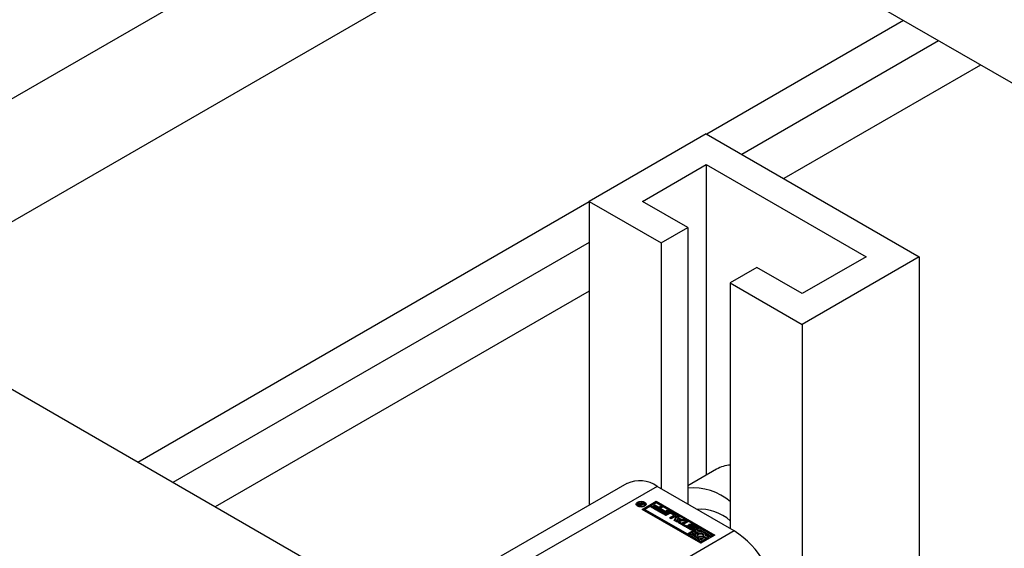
# Model space of a CAD drawing. Header units: millimetres. Extents: x 0 to 25230, y 0 to 17820.
# Tile 178 of 244: x 16255 to 16386, y 11379 to 11449. Entities that reach past the tile are written whole.
import ezdxf

# ---------------------------------------------------------------- set-up
doc = ezdxf.new("R2010")
doc.units = ezdxf.units.MM
doc.linetypes.add('SLD-Sólida', pattern=[0])
doc.layers.add('REFERÊNCIAS', color=9, linetype='SLD-Sólida')

msp = doc.modelspace()

# ---------------------------------------------------------------- linework, layer by layer
at = {"color": 7, "linetype": 'SLD-Sólida', "lineweight": 25, "ltscale": 30}
for p, q in [((16305.36, 11370.47), (15068.27, 12084.62)), ((16345.96, 11434.27), (16330.41, 11425.29)), ((16345.96, 11434.27), (16374.25, 11417.95)), ((16337.48, 11425.29), (16345.96, 11430.19)), ((16345.96, 11430.19), (16367.18, 11417.95)), ((16345.96, 11430.19), (16345.96, 11388.93)), ((16330.41, 11425.29), (16339.95, 11419.78)), ((16330.41, 11425.29), (16330.41, 11384.93)), ((16343.49, 11421.82), (16337.48, 11425.29)), ((16339.95, 11419.78), (16343.49, 11421.82)), ((16343.49, 11421.82), (16343.49, 11385.08)), ((16339.95, 11419.78), (16339.95, 11387.12)), ((16367.18, 11417.95), (16358.69, 11413.05)), ((16374.25, 11417.95), (16358.69, 11408.96)), ((16374.25, 11417.95), (16374.25, 11330.7)), ((16352.68, 11416.52), (16349.14, 11414.48)), ((16358.69, 11413.05), (16352.68, 11416.52)), ((16349.14, 11414.48), (16358.69, 11408.96)), ((16349.14, 11414.48), (16349.14, 11381.81)), ((16358.69, 11408.96), (16358.69, 11339.68)), ((16347.32, 11389.71), (16343.49, 11387.5)), ((16335.42, 11387.82), (16318.66, 11378.15)), ((16339.42, 11387.43), (16322.66, 11377.75)), ((16349.67, 11381.51), (16339.42, 11387.43)), ((16336.78, 11385.07), (16336.78, 11384.9)), ((16336.78, 11384.9), (16336.81, 11384.81)), ((16336.95, 11385.03), (16336.95, 11385.04)), ((16337.02, 11384.96), (16337.02, 11385.13)), ((16337.2, 11384.84), (16337.03, 11384.93)), ((16337.08, 11385.03), (16337.08, 11384.9)), ((16337.08, 11384.9), (16337.08, 11385.01)), ((16337.12, 11385.07), (16337.12, 11385.16)), ((16337.12, 11384.98), (16337.13, 11384.97)), ((16337.12, 11384.88), (16337.12, 11384.98)), ((16337.13, 11384.97), (16337.14, 11384.96)), ((16337.13, 11384.88), (16337.13, 11384.97)), ((16337.14, 11384.96), (16337.18, 11384.94)), ((16337.14, 11384.87), (16337.14, 11384.96)), ((16337.18, 11384.94), (16337.35, 11385.04)), ((16337.18, 11384.85), (16337.18, 11384.94)), ((16337.7, 11385.13), (16337.2, 11384.84)), ((16337.29, 11385.15), (16337.36, 11385.33)), ((16337.29, 11385.07), (16337.29, 11385.15)), ((16337.31, 11385.06), (16337.36, 11385.17)), ((16337.35, 11385.04), (16337.32, 11385.05)), ((16337.35, 11384.92), (16337.35, 11385.04)), ((16337.36, 11385.33), (16337.47, 11385.26)), ((16337.36, 11385.17), (16337.36, 11385.33)), ((16337.36, 11385.17), (16337.41, 11385.14)), ((16337.47, 11385.26), (16337.37, 11385.05)), ((16337.37, 11385.05), (16337.6, 11385.19)), ((16337.37, 11384.94), (16337.37, 11385.05)), ((16337.46, 11384.37), (16339.32, 11385.45)), ((16339.32, 11385.28), (16337.6, 11384.29)), ((16337.6, 11385.19), (16337.7, 11385.13)), ((16337.6, 11385.07), (16337.6, 11385.19)), ((16337.78, 11384.81), (16337.81, 11384.9)), ((16339.32, 11385.24), (16337.81, 11384.37)), ((16337.81, 11384.9), (16337.81, 11385.07)), ((16338.93, 11384.86), (16339.11, 11384.96)), ((16339.47, 11384.55), (16338.93, 11384.86)), ((16339.11, 11384.96), (16339.65, 11384.65)), ((16339.11, 11384.8), (16339.11, 11384.96)), ((16339.32, 11385.45), (16347.09, 11380.96)), ((16339.32, 11385.28), (16339.32, 11385.45)), ((16346.95, 11380.87), (16339.32, 11385.28)), ((16344.94, 11382), (16339.32, 11385.24)), ((16345.24, 11379.88), (16337.46, 11384.37)), ((16337.81, 11384.37), (16337.81, 11384.21)), ((16337.81, 11384.37), (16343.44, 11381.13)), ((16337.81, 11384.21), (16343.44, 11380.96)), ((16338.6, 11384.7), (16338.78, 11384.8)), ((16339.4, 11384.24), (16338.6, 11384.7)), ((16338.74, 11384.62), (16338.78, 11384.64)), ((16338.78, 11384.8), (16339.34, 11384.48)), ((16338.78, 11384.64), (16338.78, 11384.8)), ((16338.78, 11384.64), (16339.34, 11384.31)), ((16339.07, 11384.78), (16339.11, 11384.8)), ((16339.11, 11384.8), (16339.65, 11384.49)), ((16339.34, 11384.48), (16339.47, 11384.55)), ((16339.34, 11384.31), (16339.34, 11384.48)), ((16339.34, 11384.31), (16339.47, 11384.39)), ((16340.13, 11384.66), (16339.4, 11384.24)), ((16339.47, 11384.39), (16339.47, 11384.55)), ((16339.47, 11384.2), (16339.65, 11384.3)), ((16340.27, 11383.73), (16339.47, 11384.2)), ((16339.61, 11384.11), (16339.65, 11384.14)), ((16339.65, 11384.65), (16339.9, 11384.8)), ((16339.65, 11384.49), (16339.65, 11384.65)), ((16339.65, 11384.49), (16339.9, 11384.63)), ((16339.65, 11384.3), (16340.21, 11383.97)), ((16339.65, 11384.14), (16339.65, 11384.3)), ((16339.65, 11384.14), (16340.21, 11383.81)), ((16339.8, 11384.36), (16339.98, 11384.46)), ((16340.34, 11384.05), (16339.8, 11384.36)), ((16339.9, 11384.8), (16340.13, 11384.66)), ((16339.9, 11384.63), (16339.9, 11384.8)), ((16339.9, 11384.63), (16339.99, 11384.58)), ((16339.94, 11384.27), (16339.98, 11384.3)), ((16339.98, 11384.46), (16340.52, 11384.15)), ((16339.98, 11384.3), (16339.98, 11384.46)), ((16339.98, 11384.3), (16340.52, 11383.99)), ((16340.21, 11383.97), (16340.34, 11384.05)), ((16340.21, 11383.81), (16340.21, 11383.97)), ((16340.21, 11383.81), (16340.34, 11383.88)), ((16341, 11384.16), (16340.27, 11383.73)), ((16340.34, 11383.88), (16340.34, 11384.05)), ((16340.36, 11383.69), (16340.88, 11383.99)), ((16340.59, 11383.55), (16340.36, 11383.69)), ((16340.5, 11383.6), (16340.88, 11383.83)), ((16340.52, 11384.15), (16340.77, 11384.29)), ((16340.52, 11383.99), (16340.52, 11384.15)), ((16340.52, 11383.99), (16340.77, 11384.13)), ((16341.1, 11383.84), (16340.59, 11383.55)), ((16340.77, 11384.29), (16341, 11384.16)), ((16340.77, 11384.13), (16340.77, 11384.29)), ((16340.77, 11384.13), (16340.86, 11384.07)), ((16340.88, 11383.83), (16340.88, 11383.99)), ((16341.08, 11383.27), (16341.58, 11383.56)), ((16341.58, 11383.64), (16341.24, 11383.84)), ((16341.34, 11383.99), (16341.84, 11383.7)), ((16341.34, 11383.83), (16341.34, 11383.99)), ((16341.34, 11383.83), (16341.84, 11383.54)), ((16341.58, 11383.4), (16341.58, 11383.56)), ((16341.61, 11383.44), (16341.61, 11383.6)), ((16341.69, 11382.91), (16342.03, 11383.56)), ((16341.84, 11383.54), (16341.84, 11383.7)), ((16342.03, 11383.56), (16342.29, 11383.41)), ((16342.03, 11383.4), (16342.03, 11383.56)), ((16341.31, 11383.13), (16341.08, 11383.27)), ((16341.22, 11383.19), (16341.58, 11383.4)), ((16341.84, 11383.44), (16341.31, 11383.13)), ((16342.04, 11382.71), (16341.69, 11382.91)), ((16341.76, 11382.88), (16342.03, 11383.4)), ((16342.16, 11383.16), (16342.02, 11382.91)), ((16342.02, 11382.91), (16342.47, 11382.98)), ((16342.02, 11382.74), (16342.02, 11382.91)), ((16342.02, 11382.74), (16342.47, 11382.82)), ((16342.03, 11383.4), (16342.23, 11383.28)), ((16343.16, 11382.91), (16342.04, 11382.71)), ((16342.47, 11382.98), (16342.16, 11383.16)), ((16342.2, 11382.62), (16342.38, 11382.72)), ((16343.09, 11382.11), (16342.2, 11382.62)), ((16342.29, 11383.41), (16342.23, 11383.31)), ((16342.23, 11383.31), (16342.71, 11383.03)), ((16342.23, 11383.14), (16342.23, 11383.31)), ((16342.23, 11383.14), (16342.71, 11382.86)), ((16342.34, 11382.54), (16342.38, 11382.56)), ((16342.38, 11382.72), (16342.7, 11382.54)), ((16342.38, 11382.56), (16342.38, 11382.72)), ((16342.38, 11382.56), (16342.7, 11382.37)), ((16342.47, 11382.82), (16342.47, 11382.98)), ((16342.7, 11382.54), (16343.26, 11382.86)), ((16342.7, 11382.37), (16343.26, 11382.69)), ((16342.7, 11382.37), (16342.7, 11382.54)), ((16342.71, 11383.03), (16342.9, 11383.06)), ((16342.71, 11382.86), (16342.71, 11383.03)), ((16342.71, 11382.86), (16342.9, 11382.9)), ((16342.9, 11383.06), (16343.16, 11382.91)), ((16342.9, 11382.9), (16342.9, 11383.06)), ((16342.9, 11382.9), (16342.94, 11382.87)), ((16343.49, 11382.72), (16342.94, 11382.4)), ((16342.94, 11382.4), (16343.27, 11382.21)), ((16342.94, 11382.24), (16342.94, 11382.4)), ((16342.94, 11382.24), (16343.12, 11382.13)), ((16343.26, 11382.86), (16343.49, 11382.72)), ((16343.26, 11382.69), (16343.26, 11382.86)), ((16343.26, 11382.69), (16343.35, 11382.64)), ((16343.38, 11382.22), (16343.56, 11382.11)), ((16343.38, 11382.06), (16343.38, 11382.22)), ((16343.82, 11382.26), (16343.82, 11382.09)), ((16343.82, 11382.09), (16343.82, 11382.26)), ((16343.83, 11382.07), (16343.83, 11382.23)), ((16344.34, 11382.04), (16343.96, 11382.26)), ((16344.12, 11382.38), (16344.56, 11382.13)), ((16344.12, 11382.22), (16344.12, 11382.38)), ((16344.12, 11382.22), (16344.56, 11381.97)), ((16349.67, 11381.51), (16332.92, 11371.83)), ((16343.27, 11382.21), (16343.09, 11382.11)), ((16343.8, 11381.69), (16343.37, 11381.95)), ((16343.55, 11381.96), (16343.38, 11382.06)), ((16343.44, 11381.13), (16344.94, 11382)), ((16343.44, 11380.96), (16344.94, 11381.83)), ((16343.44, 11380.96), (16343.44, 11381.13)), ((16343.55, 11382.09), (16343.55, 11381.93)), ((16343.55, 11381.91), (16343.55, 11382.08)), ((16343.57, 11381.89), (16343.57, 11382.06)), ((16343.59, 11382.04), (16343.97, 11381.82)), ((16343.59, 11381.87), (16343.59, 11382.04)), ((16343.59, 11381.87), (16343.97, 11381.66)), ((16343.79, 11381.13), (16343.61, 11381.03)), ((16343.61, 11380.86), (16343.61, 11381.03)), ((16343.61, 11381.03), (16345.24, 11380.09)), ((16344.06, 11381.88), (16343.66, 11382.12)), ((16345.24, 11380.29), (16343.79, 11381.13)), ((16343.82, 11382.09), (16343.82, 11382.09)), ((16343.86, 11382.2), (16344.26, 11381.96)), ((16343.86, 11382.04), (16343.86, 11382.2)), ((16343.86, 11382.04), (16344.26, 11381.8)), ((16343.97, 11381.66), (16343.97, 11381.82)), ((16344.01, 11381.64), (16344.01, 11381.81)), ((16344.05, 11381.64), (16344.05, 11381.8)), ((16344.09, 11381.64), (16344.09, 11381.8)), ((16344.1, 11381.66), (16344.1, 11381.82)), ((16344.1, 11381.66), (16344.1, 11381.82)), ((16344.28, 11381.41), (16344.1, 11381.31)), ((16344.1, 11381.31), (16344.52, 11381.07)), ((16344.1, 11381.15), (16344.1, 11381.31)), ((16344.1, 11381.15), (16344.5, 11380.91)), ((16344.26, 11381.8), (16344.26, 11381.96)), ((16344.33, 11381.74), (16344.26, 11381.8)), ((16344.8, 11381.11), (16344.28, 11381.41)), ((16344.37, 11381.97), (16344.37, 11381.97)), ((16344.55, 11381.86), (16344.37, 11381.97)), ((16344.37, 11381.96), (16344.37, 11381.97)), ((16344.38, 11381.96), (16344.38, 11381.99)), ((16344.38, 11381.96), (16344.38, 11381.98)), ((16345.12, 11381.9), (16344.45, 11381.51)), ((16344.45, 11381.51), (16344.98, 11381.21)), ((16344.45, 11381.35), (16344.45, 11381.51)), ((16344.45, 11381.35), (16344.98, 11381.04)), ((16344.5, 11380.99), (16344.5, 11380.83)), ((16344.56, 11381.97), (16344.56, 11382.13)), ((16344.78, 11380.91), (16344.8, 11380.94)), ((16344.8, 11381.51), (16345.12, 11381.69)), ((16345.04, 11381.37), (16344.8, 11381.51)), ((16344.8, 11380.94), (16344.8, 11381.11)), ((16344.94, 11382), (16344.94, 11381.83)), ((16344.94, 11381.43), (16345.12, 11381.53)), ((16344.98, 11381.04), (16344.98, 11381.21)), ((16346.74, 11380.96), (16345.12, 11381.9)), ((16345.12, 11381.69), (16346.57, 11380.86)), ((16345.12, 11381.53), (16345.12, 11381.69)), ((16345.12, 11381.53), (16345.42, 11381.35)), ((16347.09, 11380.96), (16345.24, 11379.88)), ((16345.81, 11381.13), (16346.57, 11380.69)), ((16346.25, 11380.67), (16345.84, 11380.91)), ((16345.85, 11380.91), (16345.85, 11380.99)), ((16346.57, 11380.86), (16346.74, 11380.96)), ((16346.74, 11380.79), (16346.74, 11380.96)), ((16343.61, 11380.86), (16345.24, 11379.92)), ((16345.24, 11380.09), (16345.9, 11380.47)), ((16345.55, 11380.47), (16345.24, 11380.29)), ((16345.24, 11379.92), (16345.9, 11380.31)), ((16345.24, 11379.92), (16345.24, 11380.09)), ((16345.31, 11380.61), (16345.55, 11380.47)), ((16345.31, 11380.45), (16345.31, 11380.61)), ((16345.31, 11380.45), (16345.41, 11380.39)), ((16345.9, 11380.47), (16345.38, 11380.77)), ((16345.55, 11380.71), (16345.55, 11380.88)), ((16345.55, 11380.88), (16346.08, 11380.57)), ((16345.55, 11380.71), (16346.08, 11380.41)), ((16345.9, 11380.31), (16345.9, 11380.47)), ((16346.08, 11380.57), (16346.25, 11380.67)), ((16346.08, 11380.41), (16346.08, 11380.57)), ((16346.08, 11380.41), (16346.25, 11380.51)), ((16346.25, 11380.51), (16346.25, 11380.67)), ((16346.57, 11380.69), (16346.57, 11380.86)), ((16346.57, 11380.69), (16346.74, 11380.79))]:
    msp.add_line(p, q, dxfattribs=at)
at = {"color": 7, "linetype": 'SLD-Sólida', "lineweight": 25, "ltscale": 30, "flags": 128}
for points in [[(16337.76, 11384.8), (16337.55, 11384.71), (16337.29, 11384.68), (16337.04, 11384.71), (16336.83, 11384.8), (16336.68, 11384.92), (16336.63, 11385.07), (16336.68, 11385.21), (16336.83, 11385.34), (16337.04, 11385.42), (16337.29, 11385.45), (16337.55, 11385.42), (16337.76, 11385.34), (16337.91, 11385.21), (16337.96, 11385.07), (16337.91, 11384.92), (16337.76, 11384.8)], [(16336.65, 11384.98), (16336.68, 11385.05), (16336.81, 11385.16)], [(16337.66, 11384.86), (16337.77, 11384.95), (16337.81, 11385.07), (16337.77, 11385.18), (16337.66, 11385.28), (16337.49, 11385.34), (16337.29, 11385.36), (16337.1, 11385.34), (16336.93, 11385.28), (16336.82, 11385.18), (16336.78, 11385.07), (16336.82, 11384.95), (16336.93, 11384.86), (16337.1, 11384.79), (16337.29, 11384.77), (16337.49, 11384.79), (16337.66, 11384.86)], [(16337.02, 11384.96), (16337, 11384.96), (16337, 11384.95)], [(16337.78, 11385.16), (16337.91, 11385.05), (16337.94, 11384.98)], [(16341.9, 11383.49), (16341.88, 11383.51), (16341.84, 11383.54)], [(16343.37, 11381.95), (16343.32, 11381.98), (16343.29, 11382.01), (16343.28, 11382.05), (16343.27, 11382.08), (16343.28, 11382.12), (16343.3, 11382.16), (16343.33, 11382.19), (16343.38, 11382.22)], [(16343.66, 11382.12), (16343.59, 11382.18), (16343.57, 11382.25), (16343.59, 11382.33), (16343.66, 11382.39), (16343.77, 11382.43), (16343.89, 11382.44), (16344.02, 11382.42), (16344.12, 11382.38)], [(16343.86, 11382.28), (16343.85, 11382.28), (16343.85, 11382.28), (16343.84, 11382.28), (16343.83, 11382.27), (16343.83, 11382.27), (16343.82, 11382.26), (16343.82, 11382.26), (16343.82, 11382.26)], [(16344.12, 11382.22), (16344.02, 11382.26), (16343.92, 11382.28)], [(16343.38, 11382.06), (16343.33, 11382.03), (16343.3, 11382)], [(16344.26, 11381.96), (16344.33, 11381.9), (16344.36, 11381.83), (16344.33, 11381.76), (16344.26, 11381.69), (16344.16, 11381.65), (16344.03, 11381.64), (16343.91, 11381.65), (16343.8, 11381.69)], [(16344.01, 11381.64), (16344.01, 11381.64), (16344.01, 11381.64)], [(16344.1, 11381.66), (16344.1, 11381.66), (16344.1, 11381.66)], [(16344.52, 11381.07), (16344.5, 11380.97), (16344.53, 11380.88), (16344.6, 11380.79), (16344.7, 11380.72), (16344.83, 11380.66), (16344.98, 11380.62), (16345.15, 11380.6), (16345.31, 11380.61)], [(16344.56, 11382.13), (16344.6, 11382.1), (16344.63, 11382.07), (16344.65, 11382.03), (16344.65, 11382), (16344.65, 11381.96), (16344.62, 11381.92), (16344.59, 11381.89), (16344.55, 11381.86)], [(16344.62, 11381.92), (16344.6, 11381.94), (16344.56, 11381.97)], [(16345.38, 11380.77), (16345.25, 11380.75), (16345.11, 11380.75), (16344.99, 11380.77), (16344.88, 11380.82), (16344.8, 11380.88), (16344.76, 11380.96), (16344.76, 11381.03), (16344.8, 11381.11)], [(16344.98, 11381.21), (16345.1, 11381.23), (16345.24, 11381.23), (16345.37, 11381.21), (16345.48, 11381.16), (16345.56, 11381.1), (16345.6, 11381.03), (16345.6, 11380.95), (16345.55, 11380.88)], [(16345.84, 11380.91), (16345.85, 11381.01), (16345.82, 11381.1), (16345.76, 11381.19), (16345.65, 11381.27), (16345.52, 11381.33), (16345.37, 11381.36), (16345.21, 11381.38), (16345.04, 11381.37)]]:
    msp.add_lwpolyline(points, dxfattribs=at)
at = {"color": 7, "linetype": 'SLD-Sólida', "lineweight": 25, "ltscale": 900}
for centre, radius, start, end in [((16349.44, 11385.96), 4.31, 93.9201, 119.473), ((16337.08, 11384.16), 4.02, 54.3824, 114.3071), ((16344.21, 11379.62), 7.61, 49.5798, 95.4766), ((16337.06, 11385.02), 0.112, 110.5233, 169.6064), ((16337.03, 11385.04), 0.0841, 177.0337, 225.5479), ((16337.16, 11385.16), 0.263, 223.966, 240.037), ((16337.16, 11384.89), 0.278, 98.2546, 119.4979), ((16337.15, 11384.74), 0.256, 104.9237, 119.9909), ((16337.11, 11385.03), 0.0312, 126.4815, 209.8951), ((16337.19, 11385.08), 0.124, 214.5394, 236.8263), ((16337.18, 11384.95), 0.136, 115.9109, 132.0944), ((16337.17, 11384.83), 0.337, 69.8468, 99.3573), ((16337.19, 11384.93), 0.156, 85.2502, 116.1848), ((16337.17, 11384.79), 0.3, 59.8265, 83.3108), ((16341.11, 11383.55), 0.492, 62.6097, 117.3903), ((16341.11, 11383.39), 0.492, 62.6097, 117.3903), ((16341.17, 11383.7), 0.158, 62.6097, 117.3903), ((16341.56, 11383.6), 0.0448, 290.7834, 69.2166), ((16341.79, 11383.57), 0.14, 290.7834, 69.2166), ((16345.11, 11378.35), 6.04, 48.1152, 93.9386), ((16341.56, 11383.44), 0.0516, 294.3747, 354.3052), ((16343.85, 11381.91), 0.367, 93.4945, 134.1167), ((16343.87, 11382.26), 0.0436, 183.4924, 216.9867), ((16343.93, 11382.31), 0.124, 217.0609, 237.0978), ((16343.87, 11382.13), 0.153, 75.0371, 93.4904), ((16343.86, 11382.07), 0.213, 60.6051, 75.8253), ((16343.57, 11382.09), 0.0258, 116.8434, 158.1777), ((16343.57, 11382.09), 0.026, 161.1565, 213.6065), ((16343.61, 11382.11), 0.0708, 208.7074, 230.4504), ((16343.57, 11381.93), 0.027, 180.6276, 213.09), ((16343.61, 11381.95), 0.0708, 208.7074, 230.4504), ((16343.67, 11382.17), 0.154, 228.7284, 240.3176), ((16343.67, 11382.01), 0.154, 228.7284, 240.3176), ((16343.87, 11382.09), 0.0436, 183.4924, 216.9867), ((16343.93, 11382.14), 0.124, 217.0609, 237.0978), ((16344.07, 11382), 0.202, 240.3702, 252.2392), ((16344.07, 11381.83), 0.202, 240.3702, 252.2392), ((16344.06, 11381.97), 0.176, 251.4344, 266.7333), ((16344.06, 11381.86), 0.067, 264.2447, 297.3759), ((16343.97, 11381.73), 0.178, 50.9152, 58.9481), ((16344.02, 11381.79), 0.093, 33.2278, 50.3744), ((16344.08, 11381.83), 0.0237, 292.9777, 350.1936), ((16344.08, 11381.66), 0.0226, 298.9245, 350.8552), ((16344.07, 11381.82), 0.0335, 354.5634, 33.9086), ((16344.26, 11381.91), 0.15, 46.7738, 60.4337), ((16344.32, 11381.97), 0.0626, 20.075, 47.5276), ((16344.36, 11381.99), 0.0274, 300.0813, 329.7112), ((16344.36, 11381.99), 0.0235, 334.9863, 18.5125), ((16345.18, 11380.55), 0.539, 42.4912, 112.1989), ((16343.05, 11371.15), 12.29, 2.6055, 57.3945), ((16344.75, 11380.83), 0.252, 180.8413, 214.9702), ((16345.18, 11381.57), 1.14, 257.6286, 276.8556)]:
    msp.add_arc(centre, radius, start, end, dxfattribs=at)
at = {"layer": 'REFERÊNCIAS', "linetype": 'SLD-Sólida', "lineweight": 25, "ltscale": 30}
for p, q in [((16581.85, 11328.27), (16186.44, 11556.54)), ((16321.95, 11478.31), (16220.24, 11419.6)), ((16336.09, 11470.15), (16234.38, 11411.44)), ((16372.15, 11449.33), (16346.02, 11434.24)), ((16376.81, 11446.64), (16350.68, 11431.55)), ((16382.4, 11443.41), (16356.27, 11428.32)), ((16330.41, 11425.23), (16270.45, 11390.62)), ((16330.41, 11419.85), (16275.11, 11387.93)), ((16330.41, 11413.39), (16280.7, 11384.7))]:
    msp.add_line(p, q, dxfattribs=at)

doc.saveas('drawing.dxf')
